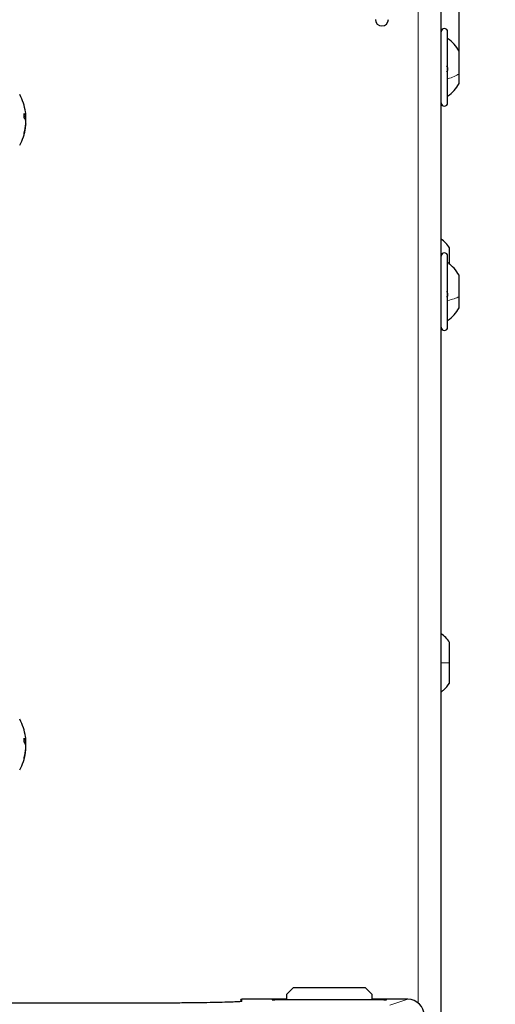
# Paper-space layout 'Blatt3' of a CAD drawing. Header units: millimetres. Extents: x 5 to 418, y 2 to 292.
# Tile 51 of 82: x 108 to 120, y 213 to 238. Entities that reach past the tile are written whole.
import ezdxf

# ---------------------------------------------------------------- set-up
doc = ezdxf.new("R2010")
doc.units = ezdxf.units.MM
doc.layers.add('SLD-0', color=7, linetype='Continuous')
doc.styles.add('SLDTEXTSTYLE1', font='TXT', dxfattribs={"width": 0.605})
doc.dimstyles.new('SLDDIMSTYLE0', dxfattribs={"dimtxt": 3.5, "dimasz": 3.302, "dimexe": 0, "dimexo": 0.0625, "dimgap": 0.875, "dimtad": 1, "dimdec": 1, "dimlfac": 6, "dimrnd": 1e-09, "dimzin": 12, "dimdsep": 46, "dimtxsty": 'SLDTEXTSTYLE1', "dimsah": 1, "dimcen": 0.09, "dimadec": 0, "dimazin": 3, "dimtfac": 1, "dimtofl": 0, "dimtmove": 0, "dimatfit": 3, "dimfxl": 1, "dimfrac": 2, "dimtolj": 1, "dimtzin": 12, "dimarcsym": 0})
doc.dimstyles.new('SLDDIMSTYLE1', dxfattribs={"dimtxt": 3.5, "dimasz": 3.302, "dimexe": 0, "dimexo": 0.0625, "dimgap": 0.875, "dimtad": 1, "dimlfac": 6, "dimrnd": 1e-09, "dimzin": 12, "dimdsep": 46, "dimtxsty": 'SLDTEXTSTYLE1', "dimsah": 1, "dimcen": 0.09, "dimadec": 0, "dimazin": 3, "dimtfac": 1, "dimtofl": 0, "dimtmove": 0, "dimatfit": 3, "dimfxl": 1, "dimfrac": 2, "dimtolj": 1, "dimtzin": 12, "dimarcsym": 0})

# ---------------------------------------------------------------- blocks, each defined once
blk = doc.blocks.new('_D_9')
at = {"layer": 'SLD-0', "color": 7}
for p, q in [((118.036, 246.535), (136.043, 246.535)), ((135.043, 246.535), (135.043, 92.139)), ((110.009, 92.139), (136.043, 92.139))]:
    blk.add_line(p, q, dxfattribs=at)
for centre, start, end in [((132.358, 169.981), 63.4349, 116.5651), ((132.358, 168.693), 243.4349, 296.5651)]:
    blk.add_arc(centre, 6.006, start, end, dxfattribs=at)
for points in [[(135.043, 246.535), (134.535, 243.233), (135.551, 243.233)], [(135.043, 92.139), (135.551, 95.441), (134.535, 95.441)]]:
    blk.add_solid(points, dxfattribs=at)
at = {"layer": 'SLD-0', "color": 7, "insert": (130.532, 163.322), "char_height": 3.5, "attachment_point": 1, "rotation": 90, "style": 'SLDTEXTSTYLE1'}
blk.add_mtext('926,4', dxfattribs=at)
blk = doc.blocks.new('_D_10')
at = {"layer": 'SLD-0', "color": 7}
for p, q in [((63.578, 237.639), (63.578, 261.097)), ((119.494, 237.639), (119.494, 261.097)), ((119.494, 260.097), (63.578, 260.097))]:
    blk.add_line(p, q, dxfattribs=at)
for points in [[(63.578, 260.097), (66.88, 259.589), (66.88, 260.605)], [(119.494, 260.097), (116.192, 260.605), (116.192, 259.589)]]:
    blk.add_solid(points, dxfattribs=at)
at = {"layer": 'SLD-0', "color": 7, "insert": (85.52, 264.609), "char_height": 3.5, "attachment_point": 1, "style": 'SLDTEXTSTYLE1'}
blk.add_mtext('335,5', dxfattribs=at)

psp = doc.layouts.new('Blatt3')

# ---------------------------------------------------------------- linework, layer by layer
at = {"color": 7, "linetype": 'Continuous', "lineweight": 18}
for p, q in [((118.4527, 213.515), (118.4527, 239.1933)), ((113.9844, 213.6064), (113.9844, 213.5547)), ((114.7527, 213.5878), (114.7527, 213.5954)), ((114.7583, 213.5874), (114.7527, 213.5878)), ((114.8194, 213.5966), (115.1194, 213.5966)), ((114.8194, 213.5867), (114.8194, 213.5966)), ((117.2861, 213.5966), (117.5861, 213.5966)), ((117.5861, 213.5966), (117.5861, 213.5867)), ((117.6527, 213.5878), (117.6472, 213.5874)), ((117.6527, 213.5954), (117.6527, 213.5878)), ((117.7331, 213.4536), (118.192, 213.6064))]:
    psp.add_line(p, q, dxfattribs=at)
at = {"color": 7, "linetype": 'Continuous', "lineweight": 25}
for p, q in [((119.0361, 190.8599), (119.0361, 239.1933)), ((119.2027, 236.8705), (119.2027, 238.1266)), ((119.4944, 237.0634), (119.4944, 237.6391)), ((119.2027, 236.3266), (119.2027, 236.8705)), ((119.4944, 236.8141), (119.4944, 237.0634)), ((108.4639, 235.9809), (108.5066, 235.9924)), ((108.4722, 235.9409), (108.509, 235.9458)), ((108.4895, 235.9121), (108.5066, 235.9162)), ((108.5059, 235.9922), (108.5066, 235.9922)), ((108.5022, 235.7557), (108.5066, 235.7551)), ((108.5063, 235.7916), (108.509, 235.7909)), ((108.5065, 235.7941), (108.5066, 235.7941)), ((119.2527, 232.2331), (119.2527, 232.6483)), ((119.2027, 231.2658), (119.2027, 232.4433)), ((119.4944, 231.4161), (119.4944, 231.9558)), ((119.4944, 231.1308), (119.4944, 231.4161)), ((119.2027, 230.6433), (119.2027, 231.2658)), ((119.2527, 222.1335), (119.2527, 222.6483)), ((119.2527, 221.6216), (119.2527, 222.1335)), ((108.4639, 220.1476), (108.5066, 220.1591)), ((108.5059, 220.1589), (108.5066, 220.1589)), ((108.4722, 220.1076), (108.509, 220.1125)), ((108.4895, 220.0788), (108.5066, 220.0829)), ((108.5022, 219.9223), (108.5066, 219.9218)), ((108.5063, 219.9583), (108.509, 219.9576)), ((108.5065, 219.9608), (108.5066, 219.9608)), ((115.2861, 213.8933), (115.1194, 213.7266)), ((117.1194, 213.8933), (115.2861, 213.8933)), ((117.2861, 213.7266), (117.1194, 213.8933)), ((115.1194, 213.7266), (115.1194, 213.5867)), ((117.2861, 213.5867), (117.2861, 213.7266)), ((111.1194, 213.5047), (105.9527, 213.5047)), ((115.1194, 213.6064), (113.9844, 213.6064)), ((114.7575, 213.5874), (114.7571, 213.5875)), ((117.5861, 213.5867), (114.8194, 213.5867)), ((118.192, 213.6064), (117.2861, 213.6064)), ((117.6485, 213.5875), (117.6481, 213.5874))]:
    psp.add_line(p, q, dxfattribs=at)
for centre, radius, start, end in [((117.5361, 238.4433), 0.1667, 180, 0), ((119.1194, 238.1266), 0.0833, 0, 180), ((107.1806, 235.8933), 1.3333, 8.73727, 28.76707), ((119.1194, 236.3266), 0.0833, 180, 360), ((108.3778, 235.947), 0.1365, 19.41494, 51.3292), ((107.213, 236.0036), 1.2511, 357.71111, 2.28889), ((108.2545, 235.7919), 0.264, 17.2715, 37.78184), ((107.3256, 235.9156), 1.1866, 5.60237, 8.73507), ((108.3164, 235.9704), 0.1978, 337.04821, 344.10499), ((107.7099, 235.96), 0.7999, 2.55242, 5.12554), ((108.4954, 236.0034), 0.0157, 315.6924, 330.35912), ((107.1599, 235.8991), 1.3498, 1.98267, 3.95399), ((107.9463, 235.9766), 0.5635, 353.84618, 356.86728), ((107.9463, 235.8099), 0.5635, 3.13272, 6.15382), ((107.1806, 235.8933), 1.3333, 331.23293, 351.26273), ((107.2308, 235.9185), 1.2818, 344.02973, 354.44204), ((107.3421, 235.8686), 1.17, 343.36501, 354.43121), ((107.1599, 235.8874), 1.3498, 356.04601, 358.01733), ((108.4954, 235.7832), 0.0157, 29.64088, 44.3076), ((107.7099, 235.8266), 0.7999, 354.87446, 357.44758), ((108.3345, 235.5498), 0.1296, 352.88684, 7.11316), ((118.4048, 232.0723), 1.025, 34.1881, 51.98883), ((119.1194, 232.4433), 0.0833, 0, 180), ((119.1194, 230.6433), 0.0833, 180, 0), ((118.4048, 222.0723), 1.025, 34.1881, 51.98883), ((107.1806, 220.0599), 1.3333, 8.73727, 28.76707), ((108.3778, 220.1137), 0.1365, 19.41494, 51.3292), ((107.213, 220.1703), 1.2511, 357.71111, 2.28889), ((107.3256, 220.0823), 1.1866, 5.60237, 8.73507), ((107.7099, 220.1267), 0.7999, 2.55242, 5.12554), ((108.4954, 220.17), 0.0157, 315.6924, 330.35912), ((107.1599, 220.0658), 1.3498, 1.98267, 3.95399), ((108.2545, 219.9586), 0.264, 17.2715, 37.78184), ((107.2308, 220.0851), 1.2818, 344.02973, 354.44204), ((107.3421, 220.0353), 1.17, 343.36501, 354.43121), ((108.3164, 220.1371), 0.1978, 337.04821, 344.10499), ((107.9463, 220.1433), 0.5635, 353.84618, 356.86728), ((107.9463, 219.9766), 0.5635, 3.13272, 6.15382), ((107.1599, 220.0541), 1.3498, 356.04601, 358.01733), ((108.4954, 219.9499), 0.0157, 29.64088, 44.3076), ((107.7099, 219.9932), 0.7999, 354.87446, 357.44758), ((107.1806, 220.0599), 1.3333, 331.23293, 351.26273), ((108.3345, 219.7164), 0.1296, 352.88684, 7.11316)]:
    psp.add_arc(centre, radius, start, end, dxfattribs=at)
at = {"color": 7, "linetype": 'Continuous', "lineweight": 18}
for centre, start, end in [((114.7527, 213.5621), 48.34103, 90.00067), ((117.6527, 213.5621), 89.99933, 131.65897)]:
    psp.add_arc(centre, 0.0333, start, end, dxfattribs=at)
at = {"color": 7, "linetype": 'Continuous', "lineweight": 25}
for centre, major_axis, ratio, start_param, end_param in [((113.951, 213.5731), (0.0017, 0.0333), 0.0009121, 1.501031, 1.5708441), ((113.9844, 213.5731), (0.0238, -0.0238), 0.9826973, 2.3474678, 3.8659043), ((114.8194, 213.5954), (0.0667, 0), 0.0174551, 1.5707963, 3.1415927), ((114.8194, 213.5878), (0.0667, 0), 0.0174551, 3.4211051, 4.712389), ((117.5861, 213.5954), (0.0667, 0), 0.0174551, 0, 1.5707963), ((117.5861, 213.5878), (0.0667, 0), 0.0174551, 4.712389, 6.009993), ((118.1917, 213.1897), (0.3958, 0.1318), 0.9987209, 5.962135, 7.5320179)]:
    psp.add_ellipse(centre, major_axis=major_axis, ratio=ratio, start_param=start_param, end_param=end_param, dxfattribs=at)
at = {"color": 7, "linetype": 'Continuous', "lineweight": 18}
for centre, start_param, end_param in [((114.8194, 213.5878), 3.1415927, 3.4211051), ((117.5861, 213.5878), 6.009993, 6.2831853)]:
    psp.add_ellipse(centre, major_axis=(0.0667, 0), ratio=0.0174551, start_param=start_param, end_param=end_param, dxfattribs=at)
at = {"color": 7, "linetype": 'Continuous', "lineweight": 25}
for points, knots in [([(119.4944, 237.6391), (119.455, 237.7009), (119.3761, 237.8246), (119.2605, 237.9148), (119.2027, 237.9599)], [0, 0, 0, 0, 0.4999999, 1, 1, 1, 1]), ([(119.1742, 237.2621), (119.1781, 237.2588), (119.1859, 237.2521), (119.1951, 237.2334), (119.2012, 237.2096), (119.2035, 237.1829), (119.2013, 237.1573), (119.1952, 237.1364), (119.1859, 237.122), (119.1781, 237.1188), (119.1742, 237.1172)], [0, 0, 0, 0, 0.1251933, 0.2494385, 0.3742794, 0.4990244, 0.6238686, 0.7493688, 0.8744304, 1, 1, 1, 1]), ([(119.2027, 236.4933), (119.2605, 236.5384), (119.3761, 236.6286), (119.455, 236.7523), (119.4944, 236.8141)], [0, 0, 0, 0, 0.5000001, 1, 1, 1, 1]), ([(119.4944, 231.9558), (119.455, 232.0176), (119.3761, 232.1413), (119.2605, 232.2315), (119.2027, 232.2766)], [0, 0, 0, 0, 0.4999999, 1, 1, 1, 1]), ([(119.1742, 231.5485), (119.1781, 231.5445), (119.1859, 231.5365), (119.1951, 231.5163), (119.2012, 231.4917), (119.2035, 231.4649), (119.2013, 231.4401), (119.1952, 231.4208), (119.1859, 231.4084), (119.1781, 231.4066), (119.1742, 231.4057)], [0, 0, 0, 0, 0.1251933, 0.2494385, 0.3742794, 0.4990244, 0.6238686, 0.7493688, 0.8744304, 1, 1, 1, 1]), ([(119.2027, 230.8099), (119.2605, 230.8551), (119.3761, 230.9453), (119.455, 231.0689), (119.4944, 231.1308)], [0, 0, 0, 0, 0.5000001, 1, 1, 1, 1]), ([(119.0361, 221.3976), (119.0567, 221.4116), (119.1433, 221.4704), (119.2054, 221.5562), (119.2527, 221.6216)], [0, 0, 0, 0, 0.2377281, 1, 1, 1, 1]), ([(113.9844, 213.5547), (113.9788, 213.5523), (113.9677, 213.5475), (113.877, 213.5405), (113.7261, 213.5334), (113.499, 213.5264), (113.1942, 213.5198), (112.8291, 213.5143), (112.4164, 213.5098), (111.9662, 213.5067), (111.5286, 213.5049), (111.2435, 213.5047), (111.1194, 213.5047)], [0, 0, 0, 0, 0.0903644, 0.1816686, 0.2729728, 0.3803204, 0.4876678, 0.5950843, 0.7025016, 0.8098644, 0.9172271, 1, 1, 1, 1])]:
    psp.add_open_spline(points, degree=3, knots=knots, dxfattribs=at)
at = {"color": 7, "linetype": 'Continuous', "lineweight": 18}
for points in [[(119.2027, 236.9364), (119.2605, 236.9543), (119.3761, 236.99), (119.455, 237.0389), (119.4944, 237.0634)], [(119.2027, 231.3171), (119.2605, 231.3311), (119.3761, 231.3589), (119.455, 231.397), (119.4944, 231.4161)]]:
    psp.add_open_spline(points, degree=3, dxfattribs=at)
psp.add_open_spline([(119.0361, 222.1328), (119.0567, 222.1328), (119.1433, 222.133), (119.2054, 222.1333), (119.2527, 222.1335)], degree=3, knots=[0, 0, 0, 0, 0.23772811, 1, 1, 1, 1], dxfattribs=at)

# ---------------------------------------------------------------- dimensions: what is measured, and where the dimension line sits
at = {"layer": 'SLD-0', "color": 7}
dim = psp.add_linear_dim(base=(63.5777, 260.0975), p1=(119.4944, 237.6391), p2=(63.5777, 237.6391), dimstyle='SLDDIMSTYLE1', dxfattribs=at)
dim.commit()
dim.dimension.update_dxf_attribs({"geometry": '_D_10', "text_midpoint": (91.5361, 260.0975), "dimtype": 160})
dim = psp.add_linear_dim(base=(135.0434, 92.1394), p1=(118.0361, 246.5349), p2=(110.0092, 92.1394), angle=90, text='(<>)', dimstyle='SLDDIMSTYLE0', dxfattribs=at)
dim.commit()
dim.dimension.update_dxf_attribs({"geometry": '_D_9', "text_midpoint": (135.0434, 169.3372), "dimtype": 160})

doc.saveas('drawing.dxf')
